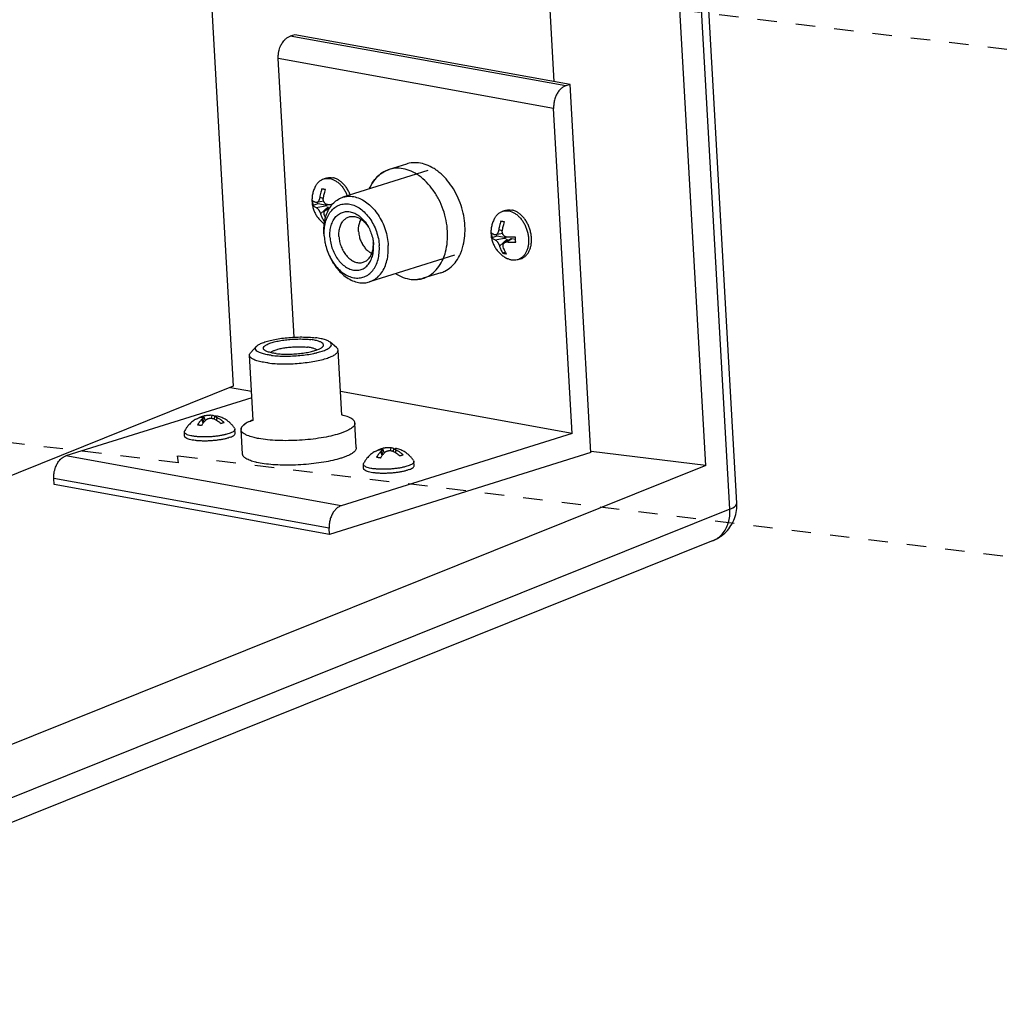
# Model space of a CAD drawing. Header units: inches. Extents: x -4 to 262, y 56 to 231.
# Tile 70 of 162: x 93.59 to 99.71, y 156.97 to 163.05. Entities that reach past the tile are written whole.
import ezdxf

# ---------------------------------------------------------------- set-up
doc = ezdxf.new("R2010")
doc.units = ezdxf.units.IN
doc.header["$LTSCALE"] = 1.2
doc.header["$MEASUREMENT"] = 0
doc.linetypes.add('DASHED', pattern=[0.2, 0.1, -0.1])
doc.layers.get('0').update_dxf_attribs({"linetype": 'CONTINUOUS'})
doc.layers.add('02___PRT_ALL_AXES', color=7, linetype='CONTINUOUS')
doc.layers.add('7_ALL_FEATURES', color=7, linetype='CONTINUOUS')

msp = doc.modelspace()

# ---------------------------------------------------------------- linework, layer by layer
at = {"color": 7, "linetype": 'Continuous'}
for p, q in [((93.7079, 182.1083), (94.9183, 160.7741)), ((97.8538, 160.2822), (97.5357, 165.8889)), ((96.9134, 162.6665), (96.7559, 165.4423)), ((95.4985, 162.0679), (95.4806, 162.0623)), ((95.4807, 161.9236), (95.4367, 161.9156)), ((95.4453, 161.9073), (95.4447, 161.9171)), ((95.4786, 161.9409), (95.4559, 161.9466)), ((95.4453, 161.9073), (95.4135, 161.8974)), ((95.4332, 161.8856), (95.5023, 161.897)), ((95.5023, 161.897), (95.4453, 161.9073)), ((95.4617, 161.8455), (95.5084, 161.8883)), ((95.519, 161.8824), (95.4942, 161.8691)), ((95.5091, 161.8771), (95.5084, 161.8883)), ((95.5156, 161.8765), (95.5089, 161.8719)), ((95.5089, 161.8719), (95.5129, 161.8717)), ((96.6105, 161.8668), (96.5926, 161.8612)), ((95.4888, 161.8046), (95.481, 161.8022)), ((95.481, 161.8022), (95.4881, 161.8007)), ((95.6974, 161.7364), (95.6982, 161.7269)), ((96.5906, 161.7399), (96.5679, 161.7456)), ((96.5573, 161.7062), (96.5255, 161.6963)), ((96.5452, 161.6845), (96.6143, 161.6959)), ((96.5927, 161.7225), (96.5487, 161.7146)), ((96.5573, 161.7062), (96.5567, 161.716)), ((96.6143, 161.6959), (96.5573, 161.7062)), ((96.5737, 161.6444), (96.6204, 161.6873)), ((96.6457, 161.6894), (96.6062, 161.668)), ((96.6211, 161.676), (96.6204, 161.6873)), ((96.6485, 161.6897), (96.6209, 161.6709)), ((96.6723, 161.6854), (96.6485, 161.6897)), ((96.6104, 161.6066), (96.593, 161.6012)), ((96.7047, 161.5663), (96.6867, 161.5606)), ((94.9021, 160.7676), (95.0326, 160.744)), ((94.7155, 160.5824), (94.7099, 160.5797)), ((94.7099, 160.5798), (94.716, 160.5815)), ((94.7156, 160.5825), (94.7155, 160.5824)), ((94.7325, 160.5459), (94.7247, 160.5694)), ((94.7371, 160.5517), (94.7308, 160.5797)), ((94.7342, 160.5888), (94.7339, 160.5887)), ((94.7342, 160.5888), (94.7339, 160.5887)), ((94.7342, 160.5888), (94.7449, 160.5607)), ((94.785, 160.5936), (94.778, 160.5939)), ((94.785, 160.5936), (94.7819, 160.5756)), ((94.8012, 160.5711), (94.8021, 160.5707)), ((94.8021, 160.5707), (94.8038, 160.5884)), ((94.8039, 160.5884), (94.8037, 160.5885)), ((94.8106, 160.5905), (94.8178, 160.5893)), ((94.8149, 160.5637), (94.8193, 160.5784)), ((94.9275, 160.5135), (94.9295, 160.508)), ((94.9309, 160.4827), (94.9295, 160.508)), ((94.615, 160.4902), (94.6163, 160.4958)), ((94.6165, 160.4649), (94.615, 160.4902)), ((94.6787, 160.4629), (94.6747, 160.4635)), ((94.6814, 160.4626), (94.6787, 160.4629)), ((94.8732, 160.4747), (94.8696, 160.4738)), ((95.8462, 160.3877), (95.8459, 160.3876)), ((95.8462, 160.3877), (95.8459, 160.3876)), ((95.8462, 160.3877), (95.8569, 160.3596)), ((95.897, 160.3925), (95.89, 160.3929)), ((95.897, 160.3925), (95.8939, 160.3746)), ((95.9141, 160.3696), (95.9158, 160.3873)), ((95.9159, 160.3873), (95.9157, 160.3874)), ((95.9226, 160.3894), (95.9298, 160.3882)), ((95.8275, 160.3813), (95.8219, 160.3787)), ((95.8219, 160.3787), (95.828, 160.3804)), ((95.8276, 160.3814), (95.8275, 160.3813)), ((95.8445, 160.3448), (95.8367, 160.3683)), ((95.8491, 160.3506), (95.8428, 160.3786)), ((95.9132, 160.3701), (95.9141, 160.3696)), ((95.9269, 160.3626), (95.9313, 160.3774)), ((97.8538, 160.2822), (97.1416, 160.3686)), ((97.8538, 160.2822), (91.0419, 157.5447)), ((95.727, 160.2891), (95.7283, 160.2947)), ((95.7285, 160.2638), (95.727, 160.2891)), ((95.7907, 160.2619), (95.7867, 160.2624)), ((95.7934, 160.2615), (95.7907, 160.2619)), ((95.9852, 160.2737), (95.9816, 160.2728)), ((96.0395, 160.3124), (96.0415, 160.307)), ((96.0429, 160.2817), (96.0415, 160.307))]:
    msp.add_line(p, q, dxfattribs=at)
at = {"color": 4, "linetype": 'DASHED'}
for p, q in [((100.6778, 162.7502), (94.1122, 163.5462)), ((94.5759, 160.298), (90.8601, 160.7485)), ((94.5703, 160.3413), (94.5759, 160.298)), ((100.8904, 159.5751), (94.5703, 160.3413))]:
    msp.add_line(p, q, dxfattribs=at)
at = {"color": 7, "linetype": 'Continuous'}
for centre, major_axis, ratio, end_param in [((95.5017, 161.8881), (0.00475, -0.0067), 0.940432, 3.843734), ((96.6137, 161.687), (0.00475, -0.0067), 0.940432, 3.843734), ((96.6502, 161.6804), (0.00561, -0.00792), 0.673011, 2.882937)]:
    msp.add_ellipse(centre, major_axis=major_axis, ratio=ratio, start_param=2.439451, end_param=end_param, dxfattribs=at)
for points, start_tangent, end_tangent in [([(95.4315, 162.0204), (95.4409, 162.0343), (95.4536, 162.0474), (95.4681, 162.0571), (95.4806, 162.0623)], (0.493857, 0.869543), (0.954212, 0.299131)), ([(95.4806, 162.0623), (95.4842, 162.0633), (95.5012, 162.0657), (95.519, 162.0644)], (0.954212, 0.299131), (0.984044, -0.177924)), ([(95.4985, 162.0679), (95.5021, 162.0689), (95.5192, 162.0714), (95.5369, 162.07)], (0.954239, 0.299045), (0.984044, -0.177924)), ([(95.519, 162.0644), (95.5369, 162.0593), (95.5546, 162.0506), (95.5717, 162.0384), (95.5877, 162.0232), (95.6022, 162.0052), (95.6148, 161.9849), (95.6253, 161.9628), (95.6274, 161.9574)], (0.984044, -0.177924), (0.355226, -0.93478)), ([(95.6454, 161.963), (95.6433, 161.9684), (95.6328, 161.9905), (95.6201, 162.0108), (95.6056, 162.0288), (95.5897, 162.044), (95.5726, 162.0562), (95.5549, 162.0649), (95.5369, 162.07)], (-0.35523, 0.934779), (-0.984044, 0.177924)), ([(95.4315, 162.0204), (95.4204, 161.9972), (95.4126, 161.9723), (95.4085, 161.9466), (95.4082, 161.9209)], (-0.493846, -0.869549), (0.056642, -0.998395)), ([(95.4698, 162.0003), (95.4633, 161.9807), (95.4588, 161.9628), (95.4559, 161.9466)], (-0.351973, -0.93601), (-0.146914, -0.989149)), ([(95.4926, 161.9962), (95.4845, 161.9974), (95.4769, 161.9988), (95.4698, 162.0003)], (-0.990937, 0.13433), (-0.973218, 0.229883)), ([(95.4787, 161.9425), (95.4808, 161.9543), (95.4836, 161.9672), (95.4875, 161.9812), (95.4926, 161.9962)], (0.146914, 0.989149), (0.351973, 0.93601)), ([(95.4082, 161.9209), (95.4112, 161.8964), (95.4176, 161.8727), (95.4269, 161.8504), (95.4391, 161.8296), (95.4538, 161.8107), (95.4708, 161.794), (95.4851, 161.7829)], (0.056642, -0.998395), (0.819608, -0.572925)), ([(95.4118, 161.9279), (95.4118, 161.9227), (95.4119, 161.9176), (95.4121, 161.9124)], (-0.018298, -0.999833), (0.056642, -0.998395)), ([(95.4315, 161.9161), (95.4259, 161.9184), (95.4206, 161.9211), (95.4158, 161.9242), (95.4118, 161.9279)], (-0.934696, 0.355449), (-0.665813, 0.746119)), ([(95.4121, 161.9124), (95.4125, 161.9074), (95.4129, 161.9023), (95.4135, 161.8974)], (0.056642, -0.998395), (0.134176, -0.990957)), ([(95.4367, 161.9156), (95.4348, 161.9155), (95.4315, 161.9161)], (-0.983383, -0.181543), (-0.934696, 0.355449)), ([(95.4559, 161.9466), (95.4547, 161.9404), (95.4532, 161.9352), (95.4515, 161.9309), (95.4496, 161.9271), (95.4475, 161.9238), (95.4452, 161.9209), (95.4429, 161.9187), (95.4404, 161.917), (95.4377, 161.9159), (95.4367, 161.9156)], (-0.146914, -0.989149), (-0.983383, -0.181543)), ([(95.4806, 161.9236), (95.4799, 161.9257), (95.4788, 161.9305), (95.4783, 161.9361), (95.4787, 161.9425)], (-0.34475, 0.938695), (0.146914, 0.989149)), ([(95.5072, 161.9024), (95.5016, 161.9034), (95.4968, 161.9052), (95.4929, 161.9075), (95.4894, 161.9102), (95.4863, 161.9135), (95.4837, 161.9172), (95.4815, 161.9213), (95.4806, 161.9236)], (-0.997527, 0.070284), (-0.34475, 0.938695)), ([(95.4135, 161.8974), (95.419, 161.8927), (95.4258, 161.8888), (95.4332, 161.8856)], (0.665813, -0.746119), (0.934696, -0.355449)), ([(95.4332, 161.8856), (95.4365, 161.8839), (95.4396, 161.8816), (95.4425, 161.879), (95.4452, 161.876), (95.448, 161.8726), (95.4506, 161.8689), (95.4531, 161.8649), (95.4554, 161.8607), (95.4576, 161.8562), (95.4598, 161.8512), (95.4617, 161.8455)], (0.934696, -0.355449), (0.280002, -0.959999)), ([(95.4845, 161.8414), (95.4834, 161.8469), (95.4833, 161.8516), (95.4839, 161.8556), (95.4851, 161.8591), (95.4868, 161.8623), (95.4891, 161.8652), (95.4918, 161.8676), (95.4942, 161.8691)], (-0.280002, 0.959999), (0.879619, 0.475678)), ([(95.4942, 161.8691), (95.495, 161.8695), (95.4987, 161.8709), (95.5033, 161.8718), (95.5089, 161.8719)], (0.879619, 0.475678), (0.997527, -0.070284)), ([(95.5327, 161.9012), (95.5222, 161.9016), (95.5072, 161.9024)], (-0.999658, 0.026161), (-0.997527, 0.070284)), ([(96.5435, 161.8194), (96.5529, 161.8333), (96.5656, 161.8463), (96.5801, 161.8561), (96.5926, 161.8612)], (0.493857, 0.869543), (0.954212, 0.299131)), ([(96.5926, 161.8612), (96.5962, 161.8622), (96.6132, 161.8647), (96.631, 161.8633)], (0.954212, 0.299131), (0.984044, -0.177924)), ([(96.6105, 161.8668), (96.6141, 161.8679), (96.6312, 161.8703), (96.6489, 161.869)], (0.954239, 0.299045), (0.984044, -0.177924)), ([(96.631, 161.8633), (96.6489, 161.8582), (96.6666, 161.8495), (96.6837, 161.8374), (96.6997, 161.8221), (96.7142, 161.8041), (96.7268, 161.7838), (96.7373, 161.7617), (96.7454, 161.7384), (96.7509, 161.7144), (96.7537, 161.6903)], (0.984044, -0.177924), (0.056642, -0.998395)), ([(96.7047, 161.5663), (96.7171, 161.5714), (96.7316, 161.5811), (96.7444, 161.5942), (96.7549, 161.6103), (96.7631, 161.629), (96.7687, 161.6499), (96.7716, 161.6724), (96.7716, 161.6959), (96.7689, 161.72), (96.7634, 161.744), (96.7553, 161.7674), (96.7448, 161.7895), (96.7321, 161.8097), (96.7176, 161.8277), (96.7017, 161.843), (96.6846, 161.8551), (96.6669, 161.8639), (96.6489, 161.869)], (0.954239, 0.299046), (-0.984044, 0.177924)), ([(95.4617, 161.8455), (95.4649, 161.8354), (95.4691, 161.8247), (95.4744, 161.8136), (95.481, 161.8022)], (0.280002, -0.959999), (0.542979, -0.839746)), ([(95.492, 161.8204), (95.4891, 161.8276), (95.4845, 161.8414)], (-0.396241, 0.918146), (-0.280002, 0.959999)), ([(95.6974, 161.7364), (95.6979, 161.7619), (95.7025, 161.7855), (95.711, 161.8063), (95.7136, 161.8109)], (-0.056642, 0.998395), (0.524329, 0.851516)), ([(96.5435, 161.8194), (96.5324, 161.7961), (96.5246, 161.7712), (96.5205, 161.7456), (96.5202, 161.7198)], (-0.493846, -0.869549), (0.056642, -0.998395)), ([(96.5818, 161.7993), (96.5753, 161.7796), (96.5708, 161.7617), (96.5679, 161.7456)], (-0.351973, -0.93601), (-0.146914, -0.989149)), ([(96.6046, 161.7951), (96.5965, 161.7964), (96.5889, 161.7977), (96.5818, 161.7993)], (-0.990937, 0.13433), (-0.973218, 0.229883)), ([(96.5907, 161.7414), (96.5928, 161.7533), (96.5956, 161.7661), (96.5995, 161.7801), (96.6046, 161.7951)], (0.146914, 0.989149), (0.351973, 0.93601)), ([(96.5679, 161.7456), (96.5667, 161.7394), (96.5652, 161.7342), (96.5635, 161.7298), (96.5616, 161.726), (96.5595, 161.7227), (96.5572, 161.7199), (96.5549, 161.7176), (96.5524, 161.7159), (96.5497, 161.7148), (96.5487, 161.7146)], (-0.146914, -0.989149), (-0.983383, -0.181543)), ([(96.5926, 161.7225), (96.5919, 161.7246), (96.5908, 161.7295), (96.5903, 161.7351), (96.5907, 161.7414)], (-0.34475, 0.938695), (0.146914, 0.989149)), ([(95.6982, 161.7269), (95.7009, 161.7102), (95.7083, 161.6844), (95.7188, 161.661)], (0.112017, -0.993706), (0.475186, -0.879885)), ([(96.5202, 161.7198), (96.5232, 161.6953), (96.5296, 161.6716), (96.5389, 161.6493), (96.5511, 161.6285), (96.5658, 161.6096), (96.5828, 161.593), (96.6017, 161.5788), (96.6225, 161.567)], (0.056642, -0.998395), (0.901616, -0.432538)), ([(96.5238, 161.7268), (96.5238, 161.7216), (96.5239, 161.7165), (96.5241, 161.7114)], (-0.018298, -0.999833), (0.056642, -0.998395)), ([(96.5435, 161.715), (96.5379, 161.7173), (96.5326, 161.72), (96.5278, 161.7232), (96.5238, 161.7268)], (-0.934696, 0.355449), (-0.665813, 0.746119)), ([(96.5241, 161.7114), (96.5245, 161.7063), (96.5249, 161.7013), (96.5255, 161.6963)], (0.056642, -0.998395), (0.134176, -0.990957)), ([(96.5255, 161.6963), (96.531, 161.6916), (96.5378, 161.6878), (96.5452, 161.6845)], (0.665813, -0.746119), (0.934696, -0.355449)), ([(96.5487, 161.7146), (96.5468, 161.7144), (96.5435, 161.715)], (-0.983383, -0.181543), (-0.934696, 0.355449)), ([(96.5452, 161.6845), (96.5485, 161.6829), (96.5516, 161.6806), (96.5545, 161.6779), (96.5572, 161.6749), (96.56, 161.6716), (96.5626, 161.6678), (96.5651, 161.6639), (96.5674, 161.6597), (96.5696, 161.6552), (96.5718, 161.6501), (96.5737, 161.6444)], (0.934696, -0.355449), (0.280002, -0.959999)), ([(96.6192, 161.7013), (96.6136, 161.7023), (96.6088, 161.7041), (96.6049, 161.7064), (96.6014, 161.7092), (96.5983, 161.7124), (96.5957, 161.7162), (96.5935, 161.7202), (96.5926, 161.7225)], (-0.997527, 0.070284), (-0.34475, 0.938695)), ([(96.5965, 161.6403), (96.5954, 161.6458), (96.5953, 161.6505), (96.5959, 161.6545), (96.5971, 161.658), (96.5988, 161.6613), (96.6011, 161.6641), (96.6038, 161.6665), (96.6062, 161.668)], (-0.280002, 0.959999), (0.879619, 0.475678)), ([(96.6062, 161.668), (96.607, 161.6684), (96.6107, 161.6699), (96.6153, 161.6708), (96.6209, 161.6709)], (0.879619, 0.475678), (0.997527, -0.070284)), ([(96.6721, 161.7), (96.6517, 161.7), (96.6342, 161.7005), (96.6192, 161.7013)], (-0.999891, -0.014775), (-0.997527, 0.070284)), ([(96.6209, 161.6709), (96.6318, 161.6702), (96.6441, 161.6697), (96.6581, 161.6695), (96.6738, 161.6695)], (0.997527, -0.070284), (0.999891, 0.014775)), ([(96.6724, 161.6846), (96.6721, 161.6897), (96.6721, 161.6948), (96.6721, 161.7)], (-0.056642, 0.998395), (0.018298, 0.999833)), ([(96.6738, 161.6695), (96.6732, 161.6745), (96.6727, 161.6795), (96.6724, 161.6846)], (-0.134176, 0.990957), (-0.056642, 0.998395)), ([(96.7537, 161.6903), (96.7536, 161.6667), (96.7508, 161.6442), (96.7452, 161.6234), (96.737, 161.6047), (96.7264, 161.5886), (96.7137, 161.5755), (96.7034, 161.5682)], (0.056642, -0.998395), (-0.856616, -0.515954)), ([(95.7188, 161.661), (95.7193, 161.6602), (95.7334, 161.6385), (95.75, 161.6204), (95.7683, 161.6066), (95.7795, 161.6008)], (0.475186, -0.879885), (0.917077, -0.398709)), ([(96.5737, 161.6444), (96.5769, 161.6343), (96.5811, 161.6236), (96.5864, 161.6125), (96.593, 161.6012)], (0.280002, -0.959999), (0.542979, -0.839746)), ([(96.6158, 161.597), (96.6074, 161.612), (96.6011, 161.6265), (96.5965, 161.6403)], (-0.542979, 0.839746), (-0.280002, 0.959999)), ([(96.593, 161.6012), (96.6001, 161.5996), (96.6077, 161.5982), (96.6158, 161.597)], (0.973218, -0.229883), (0.990937, -0.13433)), ([(96.6483, 161.5585), (96.6303, 161.5636), (96.6225, 161.567)], (-0.984044, 0.177924), (-0.901609, 0.432551)), ([(96.6867, 161.5606), (96.6831, 161.5596), (96.666, 161.5572), (96.6483, 161.5585)], (-0.954212, -0.299131), (-0.984044, 0.177924)), ([(96.7034, 161.5682), (96.6991, 161.5658), (96.6867, 161.5606)], (-0.856616, -0.515954), (-0.954212, -0.299131)), ([(94.6869, 160.5698), (94.6825, 160.5672), (94.671, 160.5595), (94.6596, 160.5505), (94.6481, 160.5398), (94.6374, 160.5279), (94.6268, 160.5136), (94.6163, 160.4958)], (-0.86649, -0.499195), (-0.45733, -0.889297)), ([(94.6869, 160.5698), (94.6904, 160.5718), (94.7037, 160.5777), (94.7099, 160.5798)], (0.86645, 0.499263), (0.956649, 0.291243)), ([(94.7247, 160.5694), (94.7184, 160.563), (94.7116, 160.5553), (94.7045, 160.5458), (94.6971, 160.5344)], (-0.729549, -0.683929), (-0.513624, -0.858015)), ([(94.7339, 160.5887), (94.7251, 160.5861), (94.7156, 160.5825)], (-0.97098, -0.239161), (-0.914778, -0.403957)), ([(94.716, 160.5815), (94.7206, 160.5824), (94.724, 160.5827), (94.7266, 160.5825), (94.7285, 160.5821), (94.7299, 160.5813), (94.7307, 160.5801), (94.7308, 160.5797)], (0.971593, 0.236658), (0.215382, -0.97653)), ([(94.7308, 160.5797), (94.7309, 160.5787), (94.7306, 160.577), (94.7296, 160.575), (94.7277, 160.5725), (94.7247, 160.5694)], (0.215382, -0.97653), (-0.729549, -0.683929)), ([(94.778, 160.5939), (94.7766, 160.5939), (94.7724, 160.5938), (94.768, 160.5936), (94.7635, 160.5933), (94.7587, 160.5928), (94.754, 160.5923), (94.7493, 160.5916), (94.7445, 160.5909), (94.7394, 160.5899), (94.7342, 160.5888)], (-0.999989, 0.004611), (-0.971593, -0.236658)), ([(94.778, 160.5939), (94.7682, 160.5937), (94.7585, 160.593), (94.7488, 160.5917), (94.7391, 160.5899), (94.7342, 160.5888)], (-0.999989, 0.004614), (-0.971356, -0.237628)), ([(94.7504, 160.5663), (94.7542, 160.5693), (94.7584, 160.5715), (94.7625, 160.5731), (94.7668, 160.5744), (94.7714, 160.5752), (94.7761, 160.5756), (94.7809, 160.5757), (94.7856, 160.5754), (94.7905, 160.5746), (94.7957, 160.5732), (94.8012, 160.5711)], (0.729549, 0.683929), (0.904519, -0.426434)), ([(94.8037, 160.5885), (94.7942, 160.5919), (94.785, 160.5936)], (-0.910874, 0.412684), (-0.994668, 0.103126)), ([(94.8021, 160.5707), (94.8106, 160.5663), (94.8208, 160.5601), (94.8318, 160.5524), (94.8433, 160.5428)], (0.901739, -0.43228), (0.743533, -0.668699)), ([(94.8039, 160.5892), (94.8039, 160.5893), (94.8044, 160.5899), (94.8055, 160.5904), (94.8074, 160.5907), (94.8106, 160.5905)], (0.126868, 0.99192), (0.994668, -0.103126)), ([(94.8193, 160.5784), (94.8146, 160.5808), (94.811, 160.5828), (94.8083, 160.5845), (94.8063, 160.5859), (94.8049, 160.5872), (94.8041, 160.5883), (94.8039, 160.5892)], (-0.904519, 0.426434), (0.126868, 0.99192)), ([(94.9275, 160.5135), (94.9148, 160.5304), (94.9013, 160.5445), (94.8878, 160.5561), (94.8743, 160.5656), (94.8608, 160.5734), (94.8476, 160.5796), (94.8346, 160.5846), (94.8217, 160.5884), (94.8178, 160.5893)], (-0.554977, 0.831865), (-0.974357, 0.225009)), ([(94.8615, 160.5501), (94.8463, 160.5624), (94.8322, 160.5716), (94.8193, 160.5784)], (-0.743533, 0.668699), (-0.904519, 0.426434)), ([(94.6971, 160.5344), (94.7014, 160.5343), (94.7056, 160.5341), (94.7099, 160.5336)], (0.999988, 0.004948), (0.992731, -0.120353)), ([(94.7099, 160.5336), (94.7142, 160.533), (94.7185, 160.5322), (94.7228, 160.5313)], (0.992731, -0.120353), (0.971134, -0.238533)), ([(94.7228, 160.5313), (94.7325, 160.5459), (94.737, 160.5518)], (0.513624, 0.858015), (0.627098, 0.778941)), ([(94.737, 160.5518), (94.7417, 160.5574), (94.7504, 160.5663)], (0.627098, 0.778941), (0.729549, 0.683929)), ([(94.8433, 160.5428), (94.8493, 160.5459), (94.8554, 160.5484), (94.8615, 160.5501)], (0.862745, 0.505639), (0.976366, 0.216126)), ([(94.9295, 160.508), (94.9278, 160.5018), (94.9224, 160.4956), (94.9132, 160.4894), (94.9006, 160.4835)], (0.057851, -0.998325), (-0.927876, -0.37289)), ([(94.6747, 160.4635), (94.6625, 160.4655), (94.6462, 160.4692), (94.633, 160.4736), (94.6233, 160.4787), (94.6173, 160.4843), (94.615, 160.4902)], (-0.990107, 0.140311), (-0.057851, 0.998325)), ([(94.902, 160.4582), (94.8863, 160.4527), (94.8677, 160.4477), (94.8468, 160.4434), (94.8241, 160.4398), (94.8002, 160.437), (94.7756, 160.4351), (94.751, 160.4342), (94.727, 160.4343), (94.7041, 160.4353), (94.6829, 160.4373), (94.6639, 160.4402), (94.6476, 160.4439), (94.6345, 160.4483), (94.6248, 160.4534), (94.6187, 160.459), (94.6165, 160.4649)], (-0.927876, -0.37289), (-0.057825, 0.998327)), ([(94.8696, 160.4738), (94.8663, 160.473), (94.8454, 160.4687), (94.8227, 160.4651), (94.7988, 160.4623), (94.7742, 160.4604), (94.7496, 160.4595), (94.7255, 160.4596), (94.7026, 160.4606), (94.6814, 160.4626)], (-0.970709, -0.240259), (-0.992731, 0.120353)), ([(94.9006, 160.4835), (94.8848, 160.478), (94.8732, 160.4747)], (-0.927876, -0.37289), (-0.967876, -0.251428)), ([(94.902, 160.4582), (94.9147, 160.4641), (94.9238, 160.4703), (94.9293, 160.4765), (94.9309, 160.4827)], (0.927876, 0.37289), (-0.057828, 0.998327)), ([(95.8459, 160.3876), (95.8371, 160.3851), (95.8276, 160.3814)], (-0.97098, -0.239161), (-0.914778, -0.403957)), ([(95.89, 160.3929), (95.8886, 160.3929), (95.8844, 160.3928), (95.88, 160.3926), (95.8755, 160.3922), (95.8707, 160.3918), (95.866, 160.3912), (95.8613, 160.3906), (95.8565, 160.3898), (95.8514, 160.3889), (95.8462, 160.3877)], (-0.999989, 0.004611), (-0.971593, -0.236658)), ([(95.89, 160.3929), (95.8802, 160.3927), (95.8705, 160.3919), (95.8608, 160.3906), (95.8511, 160.3888), (95.8462, 160.3877)], (-0.999989, 0.004614), (-0.971356, -0.237628)), ([(95.9157, 160.3874), (95.9062, 160.3908), (95.897, 160.3925)], (-0.910874, 0.412684), (-0.994668, 0.103126)), ([(95.9159, 160.3882), (95.9159, 160.3882), (95.9164, 160.3889), (95.9174, 160.3894), (95.9194, 160.3896), (95.9226, 160.3894)], (0.126868, 0.99192), (0.994668, -0.103126)), ([(95.9313, 160.3774), (95.9266, 160.3797), (95.923, 160.3817), (95.9203, 160.3834), (95.9183, 160.3849), (95.9169, 160.3862), (95.9161, 160.3873), (95.9159, 160.3882)], (-0.904519, 0.426434), (0.126868, 0.99192)), ([(96.0395, 160.3124), (96.0268, 160.3293), (96.0133, 160.3435), (95.9998, 160.3551), (95.9863, 160.3646), (95.9728, 160.3723), (95.9596, 160.3786), (95.9466, 160.3835), (95.9336, 160.3873), (95.9298, 160.3882)], (-0.554977, 0.831865), (-0.974357, 0.225009)), ([(95.7989, 160.3687), (95.7945, 160.3661), (95.783, 160.3585), (95.7716, 160.3495), (95.7601, 160.3387), (95.7494, 160.3268), (95.7388, 160.3125), (95.7283, 160.2947)], (-0.86649, -0.499195), (-0.45733, -0.889297)), ([(95.7989, 160.3687), (95.8024, 160.3707), (95.8157, 160.3766), (95.8219, 160.3787)], (0.86645, 0.499263), (0.956649, 0.291243)), ([(95.8367, 160.3683), (95.8304, 160.362), (95.8236, 160.3542), (95.8165, 160.3448), (95.8091, 160.3333)], (-0.729549, -0.683929), (-0.513624, -0.858015)), ([(95.8091, 160.3333), (95.8133, 160.3333), (95.8176, 160.333), (95.8219, 160.3326)], (0.999988, 0.004948), (0.992731, -0.120353)), ([(95.8219, 160.3326), (95.8262, 160.332), (95.8305, 160.3312), (95.8348, 160.3302)], (0.992731, -0.120353), (0.971134, -0.238533)), ([(95.828, 160.3804), (95.8326, 160.3813), (95.836, 160.3816), (95.8386, 160.3815), (95.8405, 160.381), (95.8419, 160.3802), (95.8427, 160.3791), (95.8428, 160.3786)], (0.971593, 0.236658), (0.215382, -0.97653)), ([(95.8348, 160.3302), (95.8445, 160.3449), (95.849, 160.3507)], (0.513624, 0.858015), (0.627098, 0.778941)), ([(95.8428, 160.3786), (95.8429, 160.3777), (95.8426, 160.376), (95.8415, 160.374), (95.8397, 160.3714), (95.8367, 160.3683)], (0.215382, -0.97653), (-0.729549, -0.683929)), ([(95.849, 160.3507), (95.8537, 160.3563), (95.8624, 160.3652)], (0.627098, 0.778941), (0.729549, 0.683929)), ([(95.8624, 160.3652), (95.8662, 160.3682), (95.8704, 160.3704), (95.8745, 160.3721), (95.8788, 160.3733), (95.8834, 160.3741), (95.8881, 160.3746), (95.8929, 160.3746), (95.8976, 160.3743), (95.9025, 160.3735), (95.9077, 160.3722), (95.9132, 160.3701)], (0.729549, 0.683929), (0.904519, -0.426434)), ([(95.9141, 160.3696), (95.9226, 160.3652), (95.9328, 160.3591), (95.9438, 160.3513), (95.9553, 160.3417)], (0.901739, -0.43228), (0.743533, -0.668699)), ([(95.9735, 160.349), (95.9583, 160.3613), (95.9442, 160.3705), (95.9313, 160.3774)], (-0.743533, 0.668699), (-0.904519, 0.426434)), ([(95.9553, 160.3417), (95.9613, 160.3449), (95.9674, 160.3473), (95.9735, 160.349)], (0.862745, 0.505639), (0.976366, 0.216126)), ([(95.7867, 160.2624), (95.7745, 160.2644), (95.7582, 160.2681), (95.745, 160.2726), (95.7353, 160.2777), (95.7293, 160.2832), (95.727, 160.2891)], (-0.990107, 0.140311), (-0.057851, 0.998325)), ([(96.014, 160.2572), (95.9982, 160.2517), (95.9797, 160.2467), (95.9588, 160.2423), (95.9361, 160.2387), (95.9122, 160.2359), (95.8876, 160.2341), (95.863, 160.2332), (95.839, 160.2332), (95.8161, 160.2343), (95.7949, 160.2362), (95.7759, 160.2391), (95.7596, 160.2428), (95.7465, 160.2473), (95.7368, 160.2524), (95.7307, 160.2579), (95.7285, 160.2638)], (-0.927876, -0.37289), (-0.057825, 0.998327)), ([(95.9816, 160.2728), (95.9783, 160.272), (95.9574, 160.2676), (95.9347, 160.264), (95.9108, 160.2612), (95.8862, 160.2594), (95.8616, 160.2585), (95.8375, 160.2585), (95.8146, 160.2596), (95.7934, 160.2615)], (-0.970709, -0.240259), (-0.992731, 0.120353)), ([(96.0126, 160.2825), (95.9968, 160.277), (95.9852, 160.2737)], (-0.927876, -0.37289), (-0.967876, -0.251428)), ([(96.0415, 160.307), (96.0398, 160.3007), (96.0344, 160.2945), (96.0252, 160.2884), (96.0126, 160.2825)], (0.057851, -0.998325), (-0.927876, -0.37289)), ([(96.014, 160.2572), (96.0267, 160.2631), (96.0358, 160.2692), (96.0413, 160.2754), (96.0429, 160.2817)], (0.927876, 0.37289), (-0.057828, 0.998327))]:
    msp.add_spline(points, degree=3, dxfattribs=dict(at, start_tangent=start_tangent, end_tangent=end_tangent))
at = {"layer": '02___PRT_ALL_AXES', "color": 7, "linetype": 'Continuous'}
for p, q in [((96.1273, 162.1139), (95.5998, 161.9487)), ((95.8772, 162.1177), (95.8874, 162.1213)), ((95.9957, 162.1552), (95.8875, 162.1213)), ((95.7639, 162.0008), (95.7692, 162.0123)), ((96.2924, 161.5881), (95.7645, 161.4227)), ((96.2075, 161.479), (96.0992, 161.4451)), ((95.5931, 160.5953), (95.5702, 160.9985)), ((95.0428, 160.5641), (95.0199, 160.9673)), ((94.9759, 160.3532), (94.9673, 160.5056)), ((95.6834, 160.3933), (95.6748, 160.5457))]:
    msp.add_line(p, q, dxfattribs=at)
for points, start_tangent, end_tangent in [([(96.0585, 162.1628), (96.0127, 162.1596), (95.9957, 162.1552)], (-0.998369, 0.057098), (-0.954244, -0.299029)), ([(96.1059, 162.1542), (96.0585, 162.1628)], (-0.957204, 0.289413), (-0.998369, 0.057098)), ([(95.8874, 162.1213), (95.8772, 162.1177), (95.8346, 162.0941), (95.7981, 162.0585), (95.7692, 162.0123), (95.7639, 162.0008)], (-0.954415, -0.298483), (-0.397515, -0.917596)), ([(95.8346, 162.0941), (95.8772, 162.1177)], (0.800144, 0.599808), (0.933327, 0.359029)), ([(96.0575, 162.0929), (96.0243, 162.1104), (95.9739, 162.1261), (95.9242, 162.1286), (95.8874, 162.1213)], (-0.850311, 0.52628), (-0.954415, -0.298483)), ([(96.1795, 162.1178), (96.1531, 162.1342), (96.1059, 162.1542)], (-0.820001, 0.572361), (-0.957204, 0.289413)), ([(96.1986, 162.1034), (96.1795, 162.1178)], (-0.775024, 0.631932), (-0.820001, 0.572361)), ([(96.2407, 162.0628), (96.1986, 162.1034)], (-0.664211, 0.747545), (-0.775024, 0.631932)), ([(95.7692, 162.0123), (95.7981, 162.0585)], (0.438168, 0.898893), (0.624776, 0.780804)), ([(95.7981, 162.0585), (95.8346, 162.0941)], (0.624776, 0.780804), (0.800144, 0.599808)), ([(96.1197, 162.0425), (96.0736, 162.0822), (96.0575, 162.0929)], (-0.69941, 0.71472), (-0.850311, 0.52628)), ([(96.25, 161.7368), (96.2412, 161.8046), (96.223, 161.8715), (96.1959, 161.9351), (96.161, 161.9928), (96.1197, 162.0425)], (-0.056642, 0.998395), (-0.69941, 0.71472)), ([(96.3582, 161.7707), (96.3503, 161.8345), (96.3339, 161.8977), (96.3095, 161.9582), (96.2781, 162.0138), (96.2407, 162.0628)], (-0.056642, 0.998395), (-0.664211, 0.747545)), ([(96.2228, 161.5656), (96.2379, 161.6091), (96.2488, 161.6708), (96.25, 161.7368)], (0.397515, 0.917596), (-0.056642, 0.998395)), ([(96.3479, 161.65), (96.3574, 161.7085), (96.3582, 161.7707)], (0.238982, 0.971024), (-0.056642, 0.998395)), ([(96.2718, 161.5155), (96.3043, 161.5518), (96.33, 161.5971), (96.3384, 161.6182)], (0.751375, 0.659875), (0.335204, 0.942146)), ([(96.3384, 161.6182), (96.3479, 161.65)], (0.335204, 0.942146), (0.238982, 0.971024)), ([(96.0993, 161.4451), (96.1095, 161.4486), (96.1521, 161.4723), (96.1886, 161.5079), (96.2175, 161.5541), (96.2228, 161.5656)], (0.954415, 0.298483), (0.397515, 0.917596)), ([(96.2075, 161.479), (96.2334, 161.4895), (96.2718, 161.5155)], (0.954244, 0.299029), (0.751375, 0.659875)), ([(95.9292, 161.4734), (95.9624, 161.4559), (96.0128, 161.4403), (96.0625, 161.4378), (96.0993, 161.4451)], (0.850311, -0.52628), (0.954415, 0.298483)), ([(96.0993, 161.4451), (96.0625, 161.4378)], (-0.954415, -0.298483), (-0.996279, -0.086181)), ([(95.6748, 160.5457), (95.6747, 160.5468), (95.6661, 160.5633), (95.6443, 160.5784), (95.61, 160.5914), (95.5933, 160.5959)], (-0.04209, 0.999114), (-0.971416, 0.237383)), ([(95.0426, 160.5647), (95.0218, 160.5563), (94.9907, 160.5393), (94.9724, 160.5219), (94.9673, 160.5056)], (-0.938685, -0.344775), (0.04209, -0.999114)), ([(94.9673, 160.5056), (94.9724, 160.5219)], (-0.04209, 0.999114), (0.535222, 0.844712)), ([(95.0488, 160.4554), (95.0321, 160.4599), (94.9978, 160.473), (94.976, 160.488), (94.9674, 160.5045), (94.9673, 160.5056)], (-0.971416, 0.237383), (-0.04209, 0.999114)), ([(94.9724, 160.5219), (94.9907, 160.5393)], (0.535222, 0.844712), (0.828057, 0.560643)), ([(95.0218, 160.5563), (95.0426, 160.5647)], (0.913086, 0.407766), (0.938685, 0.344775)), ([(95.6748, 160.5457), (95.6697, 160.5295), (95.6513, 160.512), (95.6202, 160.495), (95.5995, 160.4866)], (0.04209, -0.999114), (-0.938685, -0.344775)), ([(95.5776, 160.4793), (95.5252, 160.4653), (95.4649, 160.4536), (95.3991, 160.4447), (95.3303, 160.4389), (95.2611, 160.4365), (95.1942, 160.4374), (95.1322, 160.4418), (95.0775, 160.4494), (95.0488, 160.4554)], (-0.954299, -0.298854), (-0.971416, 0.237383)), ([(95.5995, 160.4866), (95.5776, 160.4793)], (-0.938685, -0.344775), (-0.954299, -0.298854)), ([(95.6834, 160.3933), (95.6834, 160.3904), (95.6761, 160.374), (95.6569, 160.3576), (95.6267, 160.3417), (95.6081, 160.3342)], (0.082621, -0.996581), (-0.938568, -0.345095)), ([(95.0575, 160.303), (95.0252, 160.3126), (94.9973, 160.3257), (94.9807, 160.3404), (94.976, 160.3532)], (-0.971918, 0.235321), (-0.082621, 0.996581)), ([(95.5863, 160.3269), (95.5372, 160.3136), (95.481, 160.3025), (95.4196, 160.2937), (95.3552, 160.2876), (95.29, 160.2844), (95.226, 160.2843), (95.1656, 160.2872), (95.1108, 160.293), (95.0635, 160.3016), (95.0575, 160.303)], (-0.954299, -0.298854), (-0.971918, 0.235321)), ([(95.6081, 160.3342), (95.5863, 160.3269)], (-0.938568, -0.345095), (-0.954299, -0.298854))]:
    msp.add_spline(points, degree=3, dxfattribs=dict(at, start_tangent=start_tangent, end_tangent=end_tangent))
at = {"layer": '7_ALL_FEATURES', "color": 7, "linetype": 'Continuous'}
for p, q in [((98.0472, 160.0481), (97.7119, 165.9597)), ((98.0039, 160.0114), (97.6675, 165.9419)), ((95.3004, 162.9581), (95.2734, 162.9497)), ((97.0112, 162.6488), (95.3004, 162.9581)), ((95.2331, 162.921), (95.2388, 162.9273)), ((95.2331, 162.921), (95.2388, 162.9273)), ((95.2514, 162.9384), (95.2557, 162.9413)), ((95.2514, 162.9384), (95.2557, 162.9413)), ((96.9841, 162.6403), (95.2734, 162.9497)), ((95.1992, 162.8357), (95.2, 162.842)), ((95.1992, 162.8357), (95.2, 162.842)), ((95.2039, 162.8621), (95.2065, 162.8712)), ((95.2039, 162.8621), (95.2065, 162.8712)), ((95.2968, 161.0793), (95.1987, 162.8099)), ((96.9094, 162.5006), (95.1987, 162.8099)), ((97.0112, 162.6488), (96.9841, 162.6403)), ((97.1409, 160.3628), (97.0112, 162.6488)), ((97.024, 160.4813), (96.9094, 162.5006)), ((95.759, 161.7625), (95.7604, 161.7601)), ((95.7592, 161.7627), (95.7606, 161.7602)), ((95.4825, 161.7218), (95.4843, 161.7015)), ((95.484, 161.7082), (95.4835, 161.7218)), ((95.484, 161.7082), (95.4855, 161.6907)), ((95.7888, 161.6704), (95.7891, 161.6664)), ((95.7889, 161.6704), (95.7893, 161.6666)), ((95.7893, 161.6666), (95.7905, 161.6528)), ((95.5235, 161.5694), (95.5288, 161.56)), ((95.028, 160.9849), (95.064, 161.0227)), ((95.5603, 161.0151), (95.5202, 161.0486)), ((95.1532, 160.9667), (95.1521, 160.9668)), ((95.1567, 160.9662), (95.1532, 160.9667)), ((95.4379, 160.9828), (95.4398, 160.9833)), ((94.9183, 160.7741), (90.9492, 159.1791)), ((95.0349, 160.7035), (93.8789, 160.3415)), ((97.024, 160.4813), (95.5848, 160.7415)), ((97.024, 160.4813), (95.5897, 160.0322)), ((93.857, 160.3302), (93.8612, 160.3331)), ((93.857, 160.3302), (93.8612, 160.3331)), ((95.5897, 160.0322), (93.8789, 160.3415)), ((97.1409, 160.3628), (95.5172, 159.8543)), ((93.8095, 160.2539), (93.8121, 160.263)), ((93.8095, 160.2539), (93.8121, 160.263)), ((93.8386, 160.3128), (93.8443, 160.3191)), ((93.8386, 160.3128), (93.8443, 160.3191)), ((93.8064, 160.1637), (93.8042, 160.2018)), ((95.515, 159.8924), (93.8042, 160.2018)), ((93.8048, 160.2275), (93.8055, 160.2338)), ((93.8048, 160.2275), (93.8055, 160.2338)), ((95.5172, 159.8543), (93.8064, 160.1637)), ((98.0473, 160.0478), (98.0472, 160.0481)), ((98.0039, 160.0114), (90.9285, 157.1679)), ((95.5172, 159.8543), (95.515, 159.8924)), ((97.8995, 159.8155), (90.824, 156.9721))]:
    msp.add_line(p, q, dxfattribs=at)
for points, start_tangent, end_tangent in [([(95.2124, 162.8869), (95.2178, 162.8981)], (0.398324, 0.917245), (0.470524, 0.882387)), ([(95.2124, 162.8869), (95.2178, 162.8981)], (0.398325, 0.917244), (0.470523, 0.882388)), ([(95.2178, 162.8981), (95.2241, 162.9087)], (0.470524, 0.882387), (0.545137, 0.838347)), ([(95.2178, 162.8981), (95.2241, 162.9087)], (0.470523, 0.882388), (0.545139, 0.838346)), ([(95.2241, 162.9087), (95.2331, 162.921)], (0.545137, 0.838347), (0.640611, 0.767866)), ([(95.2241, 162.9087), (95.2331, 162.921)], (0.545139, 0.838346), (0.64061, 0.767866)), ([(95.2388, 162.9273), (95.2514, 162.9384)], (0.69613, 0.717916), (0.807883, 0.589343)), ([(95.2388, 162.9273), (95.2514, 162.9384)], (0.696131, 0.717915), (0.807882, 0.589344)), ([(95.2557, 162.9413), (95.2734, 162.9497)], (0.8418, 0.53979), (0.954299, 0.298854)), ([(95.2557, 162.9413), (95.2734, 162.9497)], (0.8418, 0.53979), (0.954299, 0.298854)), ([(95.1987, 162.8099), (95.1992, 162.8357)], (-0.056642, 0.998395), (0.097896, 0.995197)), ([(95.1987, 162.8099), (95.1992, 162.8357)], (-0.056642, 0.998395), (0.097896, 0.995197)), ([(95.2, 162.842), (95.2039, 162.8621)], (0.134067, 0.990972), (0.249658, 0.968334)), ([(95.2, 162.842), (95.2039, 162.8621)], (0.134067, 0.990972), (0.249659, 0.968334)), ([(95.2065, 162.8712), (95.2124, 162.8869)], (0.302784, 0.953059), (0.398324, 0.917245)), ([(95.2065, 162.8712), (95.2124, 162.8869)], (0.302784, 0.953059), (0.398325, 0.917244)), ([(96.9841, 162.6403), (96.9664, 162.632), (96.9495, 162.618), (96.9348, 162.5994), (96.9232, 162.5776), (96.9147, 162.5527), (96.91, 162.5264), (96.9094, 162.5006)], (-0.954299, -0.298854), (0.056642, -0.998395)), ([(95.4825, 161.7218), (95.4832, 161.7702), (95.4906, 161.8157), (95.5045, 161.8568), (95.5244, 161.8921), (95.5498, 161.9203), (95.5796, 161.9406), (95.5998, 161.9487)], (-0.056642, 0.998395), (0.954219, 0.299107)), ([(95.5998, 161.9487), (95.613, 161.9521), (95.6487, 161.9546), (95.6855, 161.948), (95.7222, 161.9324), (95.7576, 161.9084), (95.7903, 161.8768), (95.8194, 161.8387), (95.8439, 161.7954), (95.8628, 161.7484), (95.8755, 161.6993), (95.8817, 161.6496)], (0.954219, 0.299107), (0.056642, -0.998395)), ([(95.4835, 161.7218), (95.4848, 161.7522), (95.4921, 161.7933), (95.5056, 161.83), (95.5249, 161.8608), (95.5492, 161.8845), (95.5776, 161.9003), (95.609, 161.9075), (95.6421, 161.9059), (95.6757, 161.8954), (95.7086, 161.8766), (95.7393, 161.8501), (95.7669, 161.817), (95.7901, 161.7785), (95.8082, 161.7362), (95.8203, 161.6915), (95.8261, 161.6463)], (-0.0121, 0.999927), (0.056642, -0.998395)), ([(95.5196, 161.7017), (95.5205, 161.7388), (95.5272, 161.7732), (95.5395, 161.8034), (95.5568, 161.8281), (95.5785, 161.8462), (95.6035, 161.8569), (95.6307, 161.8598), (95.659, 161.8547), (95.6872, 161.8418), (95.7139, 161.8217), (95.7381, 161.7954), (95.7586, 161.7638), (95.7592, 161.7627)], (-0.056642, 0.998395), (0.475186, -0.879885)), ([(95.5752, 161.7051), (95.5761, 161.7364), (95.5823, 161.7651), (95.5935, 161.7899), (95.6091, 161.8095), (95.6284, 161.8228), (95.638, 161.8266)], (-0.056642, 0.998395), (0.954373, 0.298616)), ([(95.638, 161.8266), (95.6504, 161.8293), (95.674, 161.8286), (95.698, 161.8207), (95.7212, 161.8061), (95.7425, 161.7854), (95.759, 161.7625)], (0.954373, 0.298616), (0.522302, -0.85276)), ([(95.7606, 161.7602), (95.7746, 161.7285), (95.7854, 161.6909), (95.7889, 161.6704)], (0.46551, -0.885043), (0.126809, -0.991927)), ([(95.4855, 161.6907), (95.4898, 161.663), (95.502, 161.6183), (95.52, 161.576), (95.5235, 161.5694)], (0.111953, -0.993713), (0.475025, -0.879972)), ([(95.5196, 161.7017), (95.5247, 161.6636), (95.5355, 161.626), (95.5515, 161.5907), (95.5721, 161.5591), (95.5962, 161.5328), (95.623, 161.5127), (95.6511, 161.4998), (95.6794, 161.4947), (95.7067, 161.4976), (95.7317, 161.5083), (95.7533, 161.5264), (95.7707, 161.5511), (95.783, 161.5813), (95.7897, 161.6157), (95.7905, 161.6528)], (0.056642, -0.998395), (-0.056642, 0.998395)), ([(95.5752, 161.7051), (95.5797, 161.6728), (95.5893, 161.6412), (95.6036, 161.6118), (95.6218, 161.5861), (95.643, 161.5654), (95.6662, 161.5507), (95.6902, 161.5429), (95.7138, 161.5421), (95.7263, 161.5448)], (0.056642, -0.998395), (0.954373, 0.298616)), ([(95.5288, 161.56), (95.5433, 161.5375), (95.5708, 161.5044), (95.6016, 161.4779), (95.6344, 161.4591), (95.668, 161.4487), (95.7012, 161.447), (95.7325, 161.4542), (95.7609, 161.47), (95.7852, 161.4937), (95.8045, 161.5245), (95.8181, 161.5612), (95.8254, 161.6023), (95.8261, 161.6463)], (0.504665, -0.863315), (-0.056642, 0.998395)), ([(95.7263, 161.5448), (95.7358, 161.5486), (95.7551, 161.562), (95.7708, 161.5815), (95.782, 161.6063), (95.7882, 161.6351), (95.7893, 161.6528)], (0.954373, 0.298616), (0.015428, 0.999881)), ([(95.7645, 161.4227), (95.7846, 161.4309), (95.8145, 161.4511), (95.8398, 161.4794), (95.8598, 161.5146), (95.8737, 161.5557), (95.8811, 161.6012), (95.8817, 161.6496)], (0.954219, 0.299107), (-0.056642, 0.998395)), ([(95.7893, 161.6528), (95.7891, 161.6664)], (0.015428, 0.999881), (-0.056642, 0.998395)), ([(95.5286, 161.5599), (95.5448, 161.5327), (95.5739, 161.4946), (95.6067, 161.4631), (95.6421, 161.4391), (95.6788, 161.4235), (95.7156, 161.4168), (95.7513, 161.4193), (95.7645, 161.4227)], (0.475124, -0.879919), (0.954219, 0.299107)), ([(95.064, 161.0227), (95.0775, 161.0332), (95.1004, 161.0443), (95.1307, 161.0545), (95.1672, 161.0635), (95.2085, 161.0708), (95.2531, 161.0762), (95.2992, 161.0795), (95.3451, 161.0805), (95.389, 161.0792), (95.4292, 161.0757)], (0.682281, 0.73109), (0.992731, -0.120353)), ([(95.113, 160.999), (95.1075, 161.0057), (95.107, 161.0153), (95.1146, 161.0251), (95.1301, 161.0348), (95.1526, 161.0439), (95.1813, 161.0519), (95.2149, 161.0586), (95.2518, 161.0637), (95.2906, 161.0669), (95.3295, 161.0681), (95.3667, 161.0672), (95.4008, 161.0643)], (-0.780713, 0.624889), (0.992731, -0.120353)), ([(95.4742, 161.0195), (95.4789, 161.0266), (95.4784, 161.0362), (95.4698, 161.0452), (95.4535, 161.053), (95.4301, 161.0595), (95.4008, 161.0643)], (0.705035, 0.709172), (-0.992731, 0.120353)), ([(95.5203, 161.0487), (95.5132, 161.0535), (95.4925, 161.0626), (95.4641, 161.0701), (95.4292, 161.0757)], (-0.769987, 0.63806), (-0.992731, 0.120353)), ([(95.1521, 160.9668), (95.1218, 160.9718), (95.0934, 160.9793), (95.0727, 160.9884), (95.0605, 160.9988), (95.0572, 161.01), (95.0629, 161.0216), (95.064, 161.0227)], (-0.991613, 0.129244), (0.682281, 0.73109)), ([(95.1851, 160.9776), (95.1557, 160.9824), (95.1324, 160.9889), (95.1161, 160.9968), (95.113, 160.999)], (-0.992731, 0.120353), (-0.780713, 0.624889)), ([(95.1362, 160.919), (95.1801, 160.9151), (95.228, 160.9135), (95.2782, 160.9142), (95.329, 160.9173), (95.3786, 160.9226), (95.4253, 160.93), (95.4677, 160.9392), (95.5041, 160.9499), (95.5334, 160.9616), (95.5546, 160.9742), (95.567, 160.987), (95.5702, 160.9985)], (0.992731, -0.120353), (-0.039335, 0.999226)), ([(95.1517, 160.9838), (95.1588, 160.9895), (95.1748, 160.9975), (95.1967, 161.0047), (95.2236, 161.0109), (95.2541, 161.0156), (95.2866, 161.0187), (95.3196, 161.02), (95.3513, 161.0195), (95.3802, 161.0171)], (0.663946, 0.747781), (0.992731, -0.120353)), ([(95.1851, 160.9776), (95.2191, 160.9747), (95.2564, 160.9739), (95.2953, 160.975), (95.334, 160.9782), (95.371, 160.9833), (95.4046, 160.99), (95.4333, 160.9981), (95.4558, 161.0071), (95.4712, 161.0168), (95.4742, 161.0195)], (0.992731, -0.120353), (0.705035, 0.709172)), ([(95.4375, 160.9999), (95.4367, 161.0005), (95.424, 161.0074), (95.4049, 161.013), (95.3802, 161.0171)], (-0.755513, 0.655133), (-0.992731, 0.120353)), ([(95.4398, 160.9833), (95.4552, 160.9874), (95.4855, 160.9976), (95.5084, 161.0088), (95.523, 161.0204), (95.5287, 161.032), (95.5254, 161.0432), (95.5203, 161.0487)], (0.970228, 0.242194), (-0.769987, 0.63806)), ([(95.5702, 160.9985), (95.5701, 160.9996), (95.5639, 161.0117), (95.5603, 161.0152)], (-0.039335, 0.999226), (-0.760718, 0.649082)), ([(95.02, 160.9673), (95.0232, 160.9788), (95.0279, 160.985)], (-0.039335, 0.999226), (0.689921, 0.723885)), ([(95.1362, 160.919), (95.0976, 160.9251), (95.0657, 160.9331), (95.0417, 160.9429), (95.0263, 160.954), (95.0201, 160.9661), (95.02, 160.9673)], (-0.992731, 0.120353), (-0.039335, 0.999226)), ([(95.1567, 160.9662), (95.1969, 160.9627), (95.2407, 160.9615), (95.2866, 160.9625), (95.3327, 160.9657), (95.3773, 160.9711), (95.4187, 160.9784), (95.4379, 160.9828)], (0.992731, -0.120353), (0.971115, 0.238611)), ([(93.8443, 160.3191), (93.857, 160.3302)], (0.69613, 0.717916), (0.807883, 0.589343)), ([(93.8443, 160.3191), (93.857, 160.3302)], (0.696131, 0.717915), (0.807882, 0.589344)), ([(93.8612, 160.3331), (93.8789, 160.3415)], (0.8418, 0.53979), (0.954299, 0.298854)), ([(93.8612, 160.3331), (93.8789, 160.3415)], (0.8418, 0.53979), (0.954299, 0.298854)), ([(93.8121, 160.263), (93.818, 160.2787)], (0.302784, 0.953059), (0.398324, 0.917245)), ([(93.8121, 160.263), (93.818, 160.2787)], (0.302784, 0.953059), (0.398325, 0.917244)), ([(93.818, 160.2787), (93.8233, 160.2899)], (0.398324, 0.917245), (0.470524, 0.882387)), ([(93.818, 160.2787), (93.8233, 160.2899)], (0.398325, 0.917244), (0.470523, 0.882388)), ([(93.8233, 160.2899), (93.8296, 160.3005)], (0.470524, 0.882387), (0.545137, 0.838347)), ([(93.8233, 160.2899), (93.8296, 160.3005)], (0.470523, 0.882388), (0.545139, 0.838346)), ([(93.8296, 160.3005), (93.8386, 160.3128)], (0.545137, 0.838347), (0.640611, 0.767866)), ([(93.8296, 160.3005), (93.8386, 160.3128)], (0.545139, 0.838346), (0.64061, 0.767866)), ([(93.8042, 160.2018), (93.8048, 160.2275)], (-0.056642, 0.998395), (0.097896, 0.995197)), ([(93.8042, 160.2018), (93.8048, 160.2275)], (-0.056642, 0.998395), (0.097896, 0.995197)), ([(93.8055, 160.2338), (93.8095, 160.2539)], (0.134067, 0.990972), (0.249658, 0.968334)), ([(93.8055, 160.2338), (93.8095, 160.2539)], (0.134067, 0.990972), (0.249659, 0.968334)), ([(95.5897, 160.0322), (95.572, 160.0238), (95.5551, 160.0098), (95.5404, 159.9912), (95.5287, 159.9694), (95.5202, 159.9445), (95.5156, 159.9182), (95.515, 159.8924)], (-0.954299, -0.298854), (0.056642, -0.998395)), ([(98.0039, 160.0114), (98.0395, 160.032), (98.0464, 160.0479)], (0.927876, 0.37289), (0.093915, 0.99558)), ([(98.0468, 160.0145), (98.0472, 160.0478)], (0.084527, 0.996421), (-0.056564, 0.998399)), ([(97.9534, 159.8459), (98.0173, 159.9189), (98.0468, 160.0145)], (0.799524, 0.600634), (0.084527, 0.996421)), ([(97.9942, 159.9254), (98.0039, 160.0114)], (0.293271, 0.956029), (-0.056642, 0.998395)), ([(97.8995, 159.8155), (97.9563, 159.8561), (97.9942, 159.9254)], (0.927557, 0.373681), (0.293271, 0.956029)), ([(97.8983, 159.8151), (97.9534, 159.8459)], (0.929592, 0.36859), (0.799524, 0.600634))]:
    msp.add_spline(points, degree=3, dxfattribs=dict(at, start_tangent=start_tangent, end_tangent=end_tangent))

doc.saveas('drawing.dxf')
